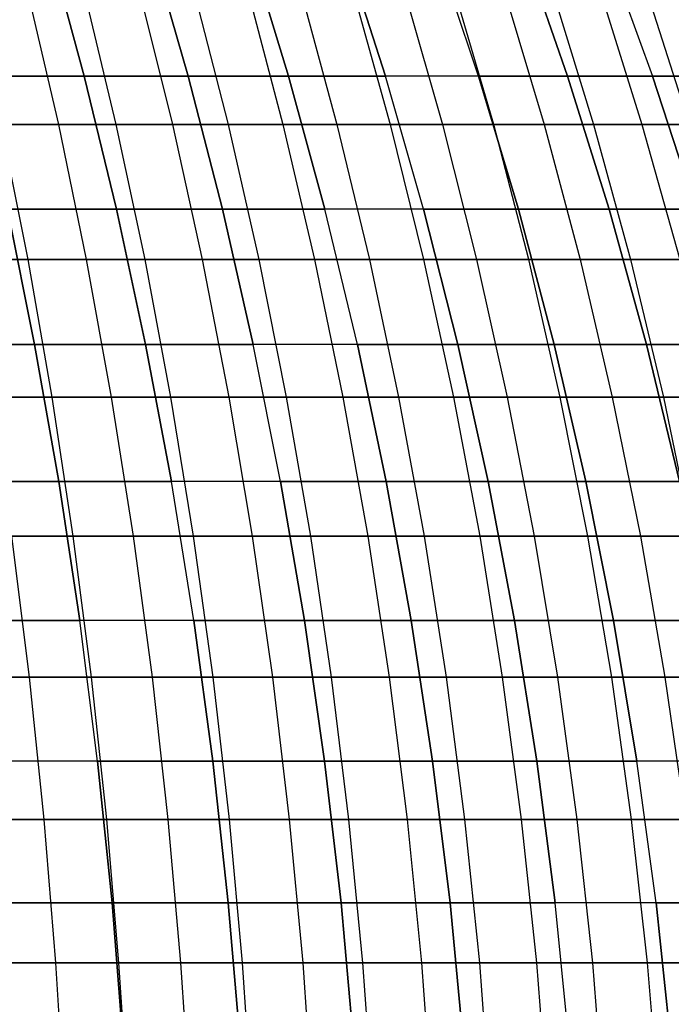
# Model space of a CAD drawing. Extents: x -125 to 125, y -143 to 0.
# Tile 187 of 241: x 28 to 39, y -75 to -58. Entities that reach past the tile are written whole.
import ezdxf

# ---------------------------------------------------------------- set-up
doc = ezdxf.new("R2010")
doc.units = 0
doc.header["$LTSCALE"] = 25.4
doc.layers.get('0').update_dxf_attribs({"linetype": 'CONTINUOUS'})

# ---------------------------------------------------------------- blocks, each defined once
blk = doc.blocks.new('NL2500026672_STL')
at = {"color": 0}
for p, q in [((29.265, -58.784, 41.794), (28.651, -56.53, 40.918)), ((29.265, -58.784, 41.794), (28.651, -56.53, 40.918)), ((28.651, -56.53, -40.918), (29.265, -58.784, -41.794)), ((28.651, -56.53, -40.918), (29.265, -58.784, -41.794)), ((31.06, -58.784, 40.478), (30.409, -56.53, 39.629)), ((31.06, -58.784, 40.478), (30.409, -56.53, 39.629)), ((30.409, -56.53, -39.629), (31.06, -58.784, -40.478)), ((30.409, -56.53, -39.629), (31.06, -58.784, -40.478)), ((32.796, -58.784, 39.085), (32.108, -56.53, 38.265)), ((32.796, -58.784, 39.085), (32.108, -56.53, 38.265)), ((32.108, -56.53, -38.265), (32.796, -58.784, -39.085)), ((32.108, -56.53, -38.265), (32.796, -58.784, -39.085)), ((34.469, -58.784, 37.617), (33.747, -56.53, 36.828)), ((34.469, -58.784, 37.617), (33.747, -56.53, 36.828)), ((33.747, -56.53, -36.828), (34.469, -58.784, -37.617)), ((33.747, -56.53, -36.828), (34.469, -58.784, -37.617)), ((36.077, -58.784, 36.077), (35.321, -56.53, 35.321)), ((36.077, -58.784, 36.077), (35.321, -56.53, 35.321)), ((36.077, -58.784, -36.077), (35.321, -56.53, -35.321)), ((36.077, -58.784, -36.077), (35.321, -56.53, -35.321)), ((37.617, -58.784, 34.469), (36.828, -56.53, 33.747)), ((37.617, -58.784, 34.469), (36.828, -56.53, 33.747)), ((36.828, -56.53, -33.747), (37.617, -58.784, -34.469)), ((36.828, -56.53, -33.747), (37.617, -58.784, -34.469)), ((38.265, -56.53, 32.108), (39.085, -58.784, 32.796)), ((38.265, -56.53, -32.108), (39.085, -58.784, -32.796)), ((38.265, -56.53, -32.108), (39.085, -58.784, -32.796)), ((38.265, -56.53, 32.108), (39.085, -58.784, 32.796)), ((28.824, -59.617, -47.203), (28.291, -57.321, -46.331)), ((28.824, -59.617, -47.203), (28.291, -57.321, -46.331)), ((29.261, -57.321, 45.724), (29.812, -59.617, 46.585)), ((29.261, -57.321, 45.724), (29.812, -59.617, 46.585)), ((30.219, -57.321, -45.097), (30.788, -59.617, -45.946)), ((30.219, -57.321, -45.097), (30.788, -59.617, -45.946)), ((31.163, -57.321, 44.45), (31.75, -59.617, 45.287)), ((31.163, -57.321, 44.45), (31.75, -59.617, 45.287)), ((32.093, -57.321, -43.783), (32.698, -59.617, -44.608)), ((32.093, -57.321, -43.783), (32.698, -59.617, -44.608)), ((33.009, -57.321, 43.096), (33.631, -59.617, 43.908)), ((33.009, -57.321, 43.096), (33.631, -59.617, 43.908)), ((33.91, -57.321, -42.391), (34.549, -59.617, -43.189)), ((33.91, -57.321, -42.391), (34.549, -59.617, -43.189)), ((34.796, -57.321, 41.667), (35.452, -59.617, 42.451)), ((34.796, -57.321, 41.667), (35.452, -59.617, 42.451)), ((36.339, -59.617, -41.695), (35.667, -57.321, -40.924)), ((36.339, -59.617, -41.695), (35.667, -57.321, -40.924)), ((36.522, -57.321, 40.163), (37.21, -59.617, 40.919)), ((36.522, -57.321, 40.163), (37.21, -59.617, 40.919)), ((37.361, -57.321, -39.384), (38.064, -59.617, -40.126)), ((37.361, -57.321, -39.384), (38.064, -59.617, -40.126)), ((38.183, -57.321, 38.587), (38.902, -59.617, 39.314)), ((38.183, -57.321, 38.587), (38.902, -59.617, 39.314)), ((39.722, -59.617, -38.485), (38.988, -57.321, -37.774)), ((39.722, -59.617, -38.485), (38.988, -57.321, -37.774)), ((29.265, -58.784, 41.794), (27.414, -58.784, 43.031)), ((29.265, -58.784, 41.794), (27.414, -58.784, 43.031)), ((27.414, -58.784, -43.031), (29.265, -58.784, -41.794)), ((27.414, -58.784, -43.031), (29.265, -58.784, -41.794)), ((31.06, -58.784, 40.478), (29.265, -58.784, 41.794)), ((29.823, -61.081, 42.591), (29.265, -58.784, 41.794)), ((31.06, -58.784, 40.478), (29.265, -58.784, 41.794)), ((29.823, -61.081, 42.591), (29.265, -58.784, 41.794)), ((29.265, -58.784, -41.794), (31.06, -58.784, -40.478)), ((29.265, -58.784, -41.794), (29.823, -61.081, -42.591)), ((29.265, -58.784, -41.794), (29.823, -61.081, -42.591)), ((29.265, -58.784, -41.794), (31.06, -58.784, -40.478)), ((32.796, -58.784, 39.085), (31.06, -58.784, 40.478)), ((31.652, -61.081, 41.25), (31.06, -58.784, 40.478)), ((32.796, -58.784, 39.085), (31.06, -58.784, 40.478)), ((31.652, -61.081, 41.25), (31.06, -58.784, 40.478)), ((31.06, -58.784, -40.478), (32.796, -58.784, -39.085)), ((31.06, -58.784, -40.478), (31.652, -61.081, -41.25)), ((31.06, -58.784, -40.478), (32.796, -58.784, -39.085)), ((31.06, -58.784, -40.478), (31.652, -61.081, -41.25)), ((34.469, -58.784, 37.617), (32.796, -58.784, 39.085)), ((33.421, -61.081, 39.83), (32.796, -58.784, 39.085)), ((34.469, -58.784, 37.617), (32.796, -58.784, 39.085)), ((33.421, -61.081, 39.83), (32.796, -58.784, 39.085)), ((32.796, -58.784, -39.085), (34.469, -58.784, -37.617)), ((32.796, -58.784, -39.085), (33.421, -61.081, -39.83)), ((32.796, -58.784, -39.085), (34.469, -58.784, -37.617)), ((32.796, -58.784, -39.085), (33.421, -61.081, -39.83)), ((36.077, -58.784, 36.077), (34.469, -58.784, 37.617)), ((35.127, -61.081, 38.334), (34.469, -58.784, 37.617)), ((36.077, -58.784, 36.077), (34.469, -58.784, 37.617)), ((35.127, -61.081, 38.334), (34.469, -58.784, 37.617)), ((36.077, -58.784, -36.077), (34.469, -58.784, -37.617)), ((35.127, -61.081, -38.334), (34.469, -58.784, -37.617)), ((36.077, -58.784, -36.077), (34.469, -58.784, -37.617)), ((35.127, -61.081, -38.334), (34.469, -58.784, -37.617)), ((37.617, -58.784, 34.469), (36.077, -58.784, 36.077)), ((36.766, -61.081, 36.766), (36.077, -58.784, 36.077)), ((37.617, -58.784, 34.469), (36.077, -58.784, 36.077)), ((36.766, -61.081, 36.766), (36.077, -58.784, 36.077)), ((36.077, -58.784, -36.077), (37.617, -58.784, -34.469)), ((36.077, -58.784, -36.077), (36.766, -61.081, -36.766)), ((36.077, -58.784, -36.077), (37.617, -58.784, -34.469)), ((36.077, -58.784, -36.077), (36.766, -61.081, -36.766)), ((39.085, -58.784, 32.796), (37.617, -58.784, 34.469)), ((38.334, -61.081, 35.127), (37.617, -58.784, 34.469)), ((39.085, -58.784, 32.796), (37.617, -58.784, 34.469)), ((38.334, -61.081, 35.127), (37.617, -58.784, 34.469)), ((37.617, -58.784, -34.469), (39.085, -58.784, -32.796)), ((37.617, -58.784, -34.469), (38.334, -61.081, -35.127)), ((37.617, -58.784, -34.469), (38.334, -61.081, -35.127)), ((37.617, -58.784, -34.469), (39.085, -58.784, -32.796)), ((39.83, -61.081, 33.421), (39.085, -58.784, 32.796)), ((40.478, -58.784, 31.06), (39.085, -58.784, 32.796)), ((39.83, -61.081, 33.421), (39.085, -58.784, 32.796)), ((39.085, -58.784, -32.796), (40.478, -58.784, -31.06)), ((39.085, -58.784, -32.796), (39.83, -61.081, -33.421)), ((39.085, -58.784, -32.796), (39.83, -61.081, -33.421)), ((39.085, -58.784, -32.796), (40.478, -58.784, -31.06)), ((40.478, -58.784, 31.06), (39.085, -58.784, 32.796)), ((28.824, -59.617, -47.203), (26.808, -59.617, -48.377)), ((28.824, -59.617, -47.203), (26.808, -59.617, -48.377)), ((27.822, -59.617, 47.801), (29.812, -59.617, 46.585)), ((27.822, -59.617, 47.801), (29.812, -59.617, 46.585)), ((27.822, -59.617, 47.801), (28.288, -61.953, 48.601)), ((27.822, -59.617, 47.801), (28.288, -61.953, 48.601)), ((30.788, -59.617, -45.946), (28.824, -59.617, -47.203)), ((30.788, -59.617, -45.946), (28.824, -59.617, -47.203)), ((29.306, -61.953, -47.993), (28.824, -59.617, -47.203)), ((29.306, -61.953, -47.993), (28.824, -59.617, -47.203)), ((29.812, -59.617, 46.585), (31.75, -59.617, 45.287)), ((29.812, -59.617, 46.585), (31.75, -59.617, 45.287)), ((29.812, -59.617, 46.585), (30.311, -61.953, 47.365)), ((29.812, -59.617, 46.585), (30.311, -61.953, 47.365)), ((30.788, -59.617, -45.946), (31.303, -61.953, -46.715)), ((32.698, -59.617, -44.608), (30.788, -59.617, -45.946)), ((32.698, -59.617, -44.608), (30.788, -59.617, -45.946)), ((30.788, -59.617, -45.946), (31.303, -61.953, -46.715)), ((31.75, -59.617, 45.287), (33.631, -59.617, 43.908)), ((31.75, -59.617, 45.287), (33.631, -59.617, 43.908)), ((31.75, -59.617, 45.287), (32.281, -61.953, 46.045)), ((31.75, -59.617, 45.287), (32.281, -61.953, 46.045)), ((32.698, -59.617, -44.608), (33.245, -61.953, -45.354)), ((34.549, -59.617, -43.189), (32.698, -59.617, -44.608)), ((34.549, -59.617, -43.189), (32.698, -59.617, -44.608)), ((32.698, -59.617, -44.608), (33.245, -61.953, -45.354)), ((33.631, -59.617, 43.908), (35.452, -59.617, 42.451)), ((33.631, -59.617, 43.908), (35.452, -59.617, 42.451)), ((33.631, -59.617, 43.908), (34.194, -61.953, 44.643)), ((33.631, -59.617, 43.908), (34.194, -61.953, 44.643)), ((34.549, -59.617, -43.189), (35.127, -61.953, -43.912)), ((36.339, -59.617, -41.695), (34.549, -59.617, -43.189)), ((36.339, -59.617, -41.695), (34.549, -59.617, -43.189)), ((34.549, -59.617, -43.189), (35.127, -61.953, -43.912)), ((35.452, -59.617, 42.451), (37.21, -59.617, 40.919)), ((35.452, -59.617, 42.451), (37.21, -59.617, 40.919)), ((35.452, -59.617, 42.451), (36.045, -61.953, 43.162)), ((35.452, -59.617, 42.451), (36.045, -61.953, 43.162)), ((38.064, -59.617, -40.126), (36.339, -59.617, -41.695)), ((38.064, -59.617, -40.126), (36.339, -59.617, -41.695)), ((36.947, -61.953, -42.392), (36.339, -59.617, -41.695)), ((36.947, -61.953, -42.392), (36.339, -59.617, -41.695)), ((37.21, -59.617, 40.919), (38.902, -59.617, 39.314)), ((37.21, -59.617, 40.919), (38.902, -59.617, 39.314)), ((37.21, -59.617, 40.919), (37.833, -61.953, 41.604)), ((37.21, -59.617, 40.919), (37.833, -61.953, 41.604)), ((38.064, -59.617, -40.126), (38.701, -61.953, -40.797)), ((39.722, -59.617, -38.485), (38.064, -59.617, -40.126)), ((39.722, -59.617, -38.485), (38.064, -59.617, -40.126)), ((38.064, -59.617, -40.126), (38.701, -61.953, -40.797)), ((38.902, -59.617, 39.314), (40.525, -59.617, 37.639)), ((38.902, -59.617, 39.314), (40.525, -59.617, 37.639)), ((38.902, -59.617, 39.314), (39.553, -61.953, 39.972)), ((38.902, -59.617, 39.314), (39.553, -61.953, 39.972)), ((29.823, -61.081, 42.591), (27.937, -61.081, 43.852)), ((28.407, -63.417, 44.59), (27.937, -61.081, 43.852)), ((29.823, -61.081, 42.591), (27.937, -61.081, 43.852)), ((28.407, -63.417, 44.59), (27.937, -61.081, 43.852)), ((27.937, -61.081, -43.852), (29.823, -61.081, -42.591)), ((27.937, -61.081, -43.852), (28.407, -63.417, -44.59)), ((27.937, -61.081, -43.852), (28.407, -63.417, -44.59)), ((27.937, -61.081, -43.852), (29.823, -61.081, -42.591)), ((31.652, -61.081, 41.25), (29.823, -61.081, 42.591)), ((30.325, -63.417, 43.308), (29.823, -61.081, 42.591)), ((31.652, -61.081, 41.25), (29.823, -61.081, 42.591)), ((30.325, -63.417, 43.308), (29.823, -61.081, 42.591)), ((29.823, -61.081, -42.591), (31.652, -61.081, -41.25)), ((29.823, -61.081, -42.591), (30.325, -63.417, -43.308)), ((29.823, -61.081, -42.591), (31.652, -61.081, -41.25)), ((29.823, -61.081, -42.591), (30.325, -63.417, -43.308)), ((33.421, -61.081, 39.83), (31.652, -61.081, 41.25)), ((32.185, -63.417, 41.944), (31.652, -61.081, 41.25)), ((33.421, -61.081, 39.83), (31.652, -61.081, 41.25)), ((32.185, -63.417, 41.944), (31.652, -61.081, 41.25)), ((31.652, -61.081, -41.25), (33.421, -61.081, -39.83)), ((31.652, -61.081, -41.25), (32.185, -63.417, -41.944)), ((31.652, -61.081, -41.25), (33.421, -61.081, -39.83)), ((31.652, -61.081, -41.25), (32.185, -63.417, -41.944)), ((35.127, -61.081, 38.334), (33.421, -61.081, 39.83)), ((33.984, -63.417, 40.5), (33.421, -61.081, 39.83)), ((35.127, -61.081, 38.334), (33.421, -61.081, 39.83)), ((33.984, -63.417, 40.5), (33.421, -61.081, 39.83)), ((35.127, -61.081, -38.334), (33.421, -61.081, -39.83)), ((33.984, -63.417, -40.5), (33.421, -61.081, -39.83)), ((35.127, -61.081, -38.334), (33.421, -61.081, -39.83)), ((33.984, -63.417, -40.5), (33.421, -61.081, -39.83)), ((36.766, -61.081, 36.766), (35.127, -61.081, 38.334)), ((35.718, -63.417, 38.98), (35.127, -61.081, 38.334)), ((36.766, -61.081, 36.766), (35.127, -61.081, 38.334)), ((35.718, -63.417, 38.98), (35.127, -61.081, 38.334)), ((35.127, -61.081, -38.334), (36.766, -61.081, -36.766)), ((35.127, -61.081, -38.334), (35.718, -63.417, -38.98)), ((35.127, -61.081, -38.334), (36.766, -61.081, -36.766)), ((35.127, -61.081, -38.334), (35.718, -63.417, -38.98)), ((38.334, -61.081, 35.127), (36.766, -61.081, 36.766)), ((37.384, -63.417, 37.384), (36.766, -61.081, 36.766)), ((38.334, -61.081, 35.127), (36.766, -61.081, 36.766)), ((37.384, -63.417, 37.384), (36.766, -61.081, 36.766)), ((36.766, -61.081, -36.766), (38.334, -61.081, -35.127)), ((36.766, -61.081, -36.766), (37.384, -63.417, -37.384)), ((36.766, -61.081, -36.766), (37.384, -63.417, -37.384)), ((36.766, -61.081, -36.766), (38.334, -61.081, -35.127)), ((39.83, -61.081, 33.421), (38.334, -61.081, 35.127)), ((38.98, -63.417, 35.718), (38.334, -61.081, 35.127)), ((39.83, -61.081, 33.421), (38.334, -61.081, 35.127)), ((38.98, -63.417, 35.718), (38.334, -61.081, 35.127)), ((38.334, -61.081, -35.127), (39.83, -61.081, -33.421)), ((38.334, -61.081, -35.127), (38.98, -63.417, -35.718)), ((38.334, -61.081, -35.127), (38.98, -63.417, -35.718)), ((38.334, -61.081, -35.127), (39.83, -61.081, -33.421)), ((26.214, -61.953, 49.75), (28.288, -61.953, 48.601)), ((26.214, -61.953, 49.75), (28.288, -61.953, 48.601)), ((29.306, -61.953, -47.993), (27.257, -61.953, -49.186)), ((29.306, -61.953, -47.993), (27.257, -61.953, -49.186)), ((28.288, -61.953, 48.601), (30.311, -61.953, 47.365)), ((28.288, -61.953, 48.601), (30.311, -61.953, 47.365)), ((28.288, -61.953, 48.601), (28.704, -64.327, 49.315)), ((28.288, -61.953, 48.601), (28.704, -64.327, 49.315)), ((31.303, -61.953, -46.715), (29.306, -61.953, -47.993)), ((31.303, -61.953, -46.715), (29.306, -61.953, -47.993)), ((29.737, -64.327, -48.699), (29.306, -61.953, -47.993)), ((29.737, -64.327, -48.699), (29.306, -61.953, -47.993)), ((30.311, -61.953, 47.365), (32.281, -61.953, 46.045)), ((30.311, -61.953, 47.365), (32.281, -61.953, 46.045)), ((30.311, -61.953, 47.365), (30.757, -64.327, 48.061)), ((30.311, -61.953, 47.365), (30.757, -64.327, 48.061)), ((31.303, -61.953, -46.715), (31.764, -64.327, -47.402)), ((33.245, -61.953, -45.354), (31.303, -61.953, -46.715)), ((33.245, -61.953, -45.354), (31.303, -61.953, -46.715)), ((31.303, -61.953, -46.715), (31.764, -64.327, -47.402)), ((32.281, -61.953, 46.045), (34.194, -61.953, 44.643)), ((32.281, -61.953, 46.045), (34.194, -61.953, 44.643)), ((32.281, -61.953, 46.045), (32.756, -64.327, 46.722)), ((32.281, -61.953, 46.045), (32.756, -64.327, 46.722)), ((33.245, -61.953, -45.354), (33.734, -64.327, -46.021)), ((35.127, -61.953, -43.912), (33.245, -61.953, -45.354)), ((35.127, -61.953, -43.912), (33.245, -61.953, -45.354)), ((33.245, -61.953, -45.354), (33.734, -64.327, -46.021)), ((34.194, -61.953, 44.643), (36.045, -61.953, 43.162)), ((34.194, -61.953, 44.643), (36.045, -61.953, 43.162)), ((34.194, -61.953, 44.643), (34.696, -64.327, 45.3)), ((34.194, -61.953, 44.643), (34.696, -64.327, 45.3)), ((35.127, -61.953, -43.912), (35.644, -64.327, -44.558)), ((36.947, -61.953, -42.392), (35.127, -61.953, -43.912)), ((36.947, -61.953, -42.392), (35.127, -61.953, -43.912)), ((35.127, -61.953, -43.912), (35.644, -64.327, -44.558)), ((36.045, -61.953, 43.162), (37.833, -61.953, 41.604)), ((36.045, -61.953, 43.162), (37.833, -61.953, 41.604)), ((36.045, -61.953, 43.162), (36.575, -64.327, 43.797)), ((36.045, -61.953, 43.162), (36.575, -64.327, 43.797)), ((38.701, -61.953, -40.797), (36.947, -61.953, -42.392)), ((38.701, -61.953, -40.797), (36.947, -61.953, -42.392)), ((37.49, -64.327, -43.016), (36.947, -61.953, -42.392)), ((37.49, -64.327, -43.016), (36.947, -61.953, -42.392)), ((37.833, -61.953, 41.604), (39.553, -61.953, 39.972)), ((37.833, -61.953, 41.604), (39.553, -61.953, 39.972)), ((37.833, -61.953, 41.604), (38.389, -64.327, 42.216)), ((37.833, -61.953, 41.604), (38.389, -64.327, 42.216)), ((38.701, -61.953, -40.797), (39.271, -64.327, -41.397)), ((40.387, -61.953, -39.129), (38.701, -61.953, -40.797)), ((40.387, -61.953, -39.129), (38.701, -61.953, -40.797)), ((38.701, -61.953, -40.797), (39.271, -64.327, -41.397)), ((28.407, -63.417, 44.59), (26.435, -63.417, 45.786)), ((28.407, -63.417, 44.59), (26.435, -63.417, 45.786)), ((26.435, -63.417, -45.786), (28.407, -63.417, -44.59)), ((26.435, -63.417, -45.786), (28.407, -63.417, -44.59)), ((30.325, -63.417, 43.308), (28.407, -63.417, 44.59)), ((28.824, -65.788, 45.244), (28.407, -63.417, 44.59)), ((30.325, -63.417, 43.308), (28.407, -63.417, 44.59)), ((28.824, -65.788, 45.244), (28.407, -63.417, 44.59)), ((28.407, -63.417, -44.59), (30.325, -63.417, -43.308)), ((28.407, -63.417, -44.59), (28.824, -65.788, -45.244)), ((28.407, -63.417, -44.59), (30.325, -63.417, -43.308)), ((28.407, -63.417, -44.59), (28.824, -65.788, -45.244)), ((32.185, -63.417, 41.944), (30.325, -63.417, 43.308)), ((30.77, -65.788, 43.944), (30.325, -63.417, 43.308)), ((32.185, -63.417, 41.944), (30.325, -63.417, 43.308)), ((30.77, -65.788, 43.944), (30.325, -63.417, 43.308)), ((30.325, -63.417, -43.308), (32.185, -63.417, -41.944)), ((30.325, -63.417, -43.308), (30.77, -65.788, -43.944)), ((30.325, -63.417, -43.308), (32.185, -63.417, -41.944)), ((30.325, -63.417, -43.308), (30.77, -65.788, -43.944)), ((33.984, -63.417, 40.5), (32.185, -63.417, 41.944)), ((32.657, -65.788, 42.56), (32.185, -63.417, 41.944)), ((33.984, -63.417, 40.5), (32.185, -63.417, 41.944)), ((32.657, -65.788, 42.56), (32.185, -63.417, 41.944)), ((33.984, -63.417, -40.5), (32.185, -63.417, -41.944)), ((32.657, -65.788, -42.56), (32.185, -63.417, -41.944)), ((33.984, -63.417, -40.5), (32.185, -63.417, -41.944)), ((32.657, -65.788, -42.56), (32.185, -63.417, -41.944)), ((35.718, -63.417, 38.98), (33.984, -63.417, 40.5)), ((34.483, -65.788, 41.095), (33.984, -63.417, 40.5)), ((35.718, -63.417, 38.98), (33.984, -63.417, 40.5)), ((34.483, -65.788, 41.095), (33.984, -63.417, 40.5)), ((33.984, -63.417, -40.5), (35.718, -63.417, -38.98)), ((33.984, -63.417, -40.5), (34.483, -65.788, -41.095)), ((33.984, -63.417, -40.5), (35.718, -63.417, -38.98)), ((33.984, -63.417, -40.5), (34.483, -65.788, -41.095)), ((37.384, -63.417, 37.384), (35.718, -63.417, 38.98)), ((36.242, -65.788, 39.551), (35.718, -63.417, 38.98)), ((37.384, -63.417, 37.384), (35.718, -63.417, 38.98)), ((36.242, -65.788, 39.551), (35.718, -63.417, 38.98)), ((35.718, -63.417, -38.98), (37.384, -63.417, -37.384)), ((35.718, -63.417, -38.98), (36.242, -65.788, -39.551)), ((35.718, -63.417, -38.98), (36.242, -65.788, -39.551)), ((35.718, -63.417, -38.98), (37.384, -63.417, -37.384)), ((38.98, -63.417, 35.718), (37.384, -63.417, 37.384)), ((37.933, -65.788, 37.933), (37.384, -63.417, 37.384)), ((38.98, -63.417, 35.718), (37.384, -63.417, 37.384)), ((37.933, -65.788, 37.933), (37.384, -63.417, 37.384)), ((37.384, -63.417, -37.384), (38.98, -63.417, -35.718)), ((37.384, -63.417, -37.384), (37.933, -65.788, -37.933)), ((37.384, -63.417, -37.384), (37.933, -65.788, -37.933)), ((37.384, -63.417, -37.384), (38.98, -63.417, -35.718)), ((40.5, -63.417, 33.984), (38.98, -63.417, 35.718)), ((39.551, -65.788, 36.242), (38.98, -63.417, 35.718)), ((40.5, -63.417, 33.984), (38.98, -63.417, 35.718)), ((39.551, -65.788, 36.242), (38.98, -63.417, 35.718)), ((38.98, -63.417, -35.718), (40.5, -63.417, -33.984)), ((38.98, -63.417, -35.718), (39.551, -65.788, -36.242)), ((38.98, -63.417, -35.718), (39.551, -65.788, -36.242)), ((38.98, -63.417, -35.718), (40.5, -63.417, -33.984)), ((26.599, -64.327, 50.481), (28.704, -64.327, 49.315)), ((26.599, -64.327, 50.481), (28.704, -64.327, 49.315)), ((29.737, -64.327, -48.699), (27.658, -64.327, -49.909)), ((29.737, -64.327, -48.699), (27.658, -64.327, -49.909)), ((28.704, -64.327, 49.315), (30.757, -64.327, 48.061)), ((28.704, -64.327, 49.315), (30.757, -64.327, 48.061)), ((28.704, -64.327, 49.315), (29.069, -66.732, 49.943)), ((28.704, -64.327, 49.315), (29.069, -66.732, 49.943)), ((31.764, -64.327, -47.402), (29.737, -64.327, -48.699)), ((31.764, -64.327, -47.402), (29.737, -64.327, -48.699)), ((30.116, -66.732, -49.319), (29.737, -64.327, -48.699)), ((30.116, -66.732, -49.319), (29.737, -64.327, -48.699)), ((30.757, -64.327, 48.061), (32.756, -64.327, 46.722)), ((30.757, -64.327, 48.061), (32.756, -64.327, 46.722)), ((30.757, -64.327, 48.061), (31.149, -66.732, 48.674)), ((30.757, -64.327, 48.061), (31.149, -66.732, 48.674)), ((31.764, -64.327, -47.402), (32.168, -66.732, -48.006)), ((33.734, -64.327, -46.021), (31.764, -64.327, -47.402)), ((33.734, -64.327, -46.021), (31.764, -64.327, -47.402)), ((31.764, -64.327, -47.402), (32.168, -66.732, -48.006)), ((32.756, -64.327, 46.722), (34.696, -64.327, 45.3)), ((32.756, -64.327, 46.722), (34.696, -64.327, 45.3)), ((32.756, -64.327, 46.722), (33.173, -66.732, 47.317)), ((32.756, -64.327, 46.722), (33.173, -66.732, 47.317)), ((33.734, -64.327, -46.021), (34.163, -66.732, -46.607)), ((35.644, -64.327, -44.558), (33.734, -64.327, -46.021)), ((35.644, -64.327, -44.558), (33.734, -64.327, -46.021)), ((33.734, -64.327, -46.021), (34.163, -66.732, -46.607)), ((34.696, -64.327, 45.3), (36.575, -64.327, 43.797)), ((34.696, -64.327, 45.3), (36.575, -64.327, 43.797)), ((34.696, -64.327, 45.3), (35.138, -66.732, 45.877)), ((34.696, -64.327, 45.3), (35.138, -66.732, 45.877)), ((35.644, -64.327, -44.558), (36.098, -66.732, -45.126)), ((37.49, -64.327, -43.016), (35.644, -64.327, -44.558)), ((37.49, -64.327, -43.016), (35.644, -64.327, -44.558)), ((35.644, -64.327, -44.558), (36.098, -66.732, -45.126)), ((36.575, -64.327, 43.797), (38.389, -64.327, 42.216)), ((36.575, -64.327, 43.797), (38.389, -64.327, 42.216)), ((36.575, -64.327, 43.797), (37.041, -66.732, 44.354)), ((36.575, -64.327, 43.797), (37.041, -66.732, 44.354)), ((39.271, -64.327, -41.397), (37.49, -64.327, -43.016)), ((39.271, -64.327, -41.397), (37.49, -64.327, -43.016)), ((37.968, -66.732, -43.564), (37.49, -64.327, -43.016)), ((37.968, -66.732, -43.564), (37.49, -64.327, -43.016)), ((38.389, -64.327, 42.216), (40.135, -64.327, 40.56)), ((38.389, -64.327, 42.216), (40.135, -64.327, 40.56)), ((38.389, -64.327, 42.216), (38.878, -66.732, 42.754)), ((38.389, -64.327, 42.216), (38.878, -66.732, 42.754)), ((39.271, -64.327, -41.397), (39.771, -66.732, -41.924)), ((40.981, -64.327, -39.705), (39.271, -64.327, -41.397)), ((40.981, -64.327, -39.705), (39.271, -64.327, -41.397)), ((39.271, -64.327, -41.397), (39.771, -66.732, -41.924)), ((28.824, -65.788, 45.244), (26.823, -65.788, 46.458)), ((28.824, -65.788, 45.244), (26.823, -65.788, 46.458)), ((26.823, -65.788, -46.458), (28.824, -65.788, -45.244)), ((26.823, -65.788, -46.458), (28.824, -65.788, -45.244)), ((30.77, -65.788, 43.944), (28.824, -65.788, 45.244)), ((29.186, -68.189, 45.813), (28.824, -65.788, 45.244)), ((30.77, -65.788, 43.944), (28.824, -65.788, 45.244)), ((29.186, -68.189, 45.813), (28.824, -65.788, 45.244)), ((28.824, -65.788, -45.244), (30.77, -65.788, -43.944)), ((28.824, -65.788, -45.244), (29.186, -68.189, -45.813)), ((28.824, -65.788, -45.244), (30.77, -65.788, -43.944)), ((28.824, -65.788, -45.244), (29.186, -68.189, -45.813)), ((32.657, -65.788, 42.56), (30.77, -65.788, 43.944)), ((31.157, -68.189, 44.496), (30.77, -65.788, 43.944)), ((32.657, -65.788, 42.56), (30.77, -65.788, 43.944)), ((31.157, -68.189, 44.496), (30.77, -65.788, 43.944)), ((32.657, -65.788, -42.56), (30.77, -65.788, -43.944)), ((31.157, -68.189, -44.496), (30.77, -65.788, -43.944)), ((32.657, -65.788, -42.56), (30.77, -65.788, -43.944)), ((31.157, -68.189, -44.496), (30.77, -65.788, -43.944)), ((34.483, -65.788, 41.095), (32.657, -65.788, 42.56)), ((33.068, -68.189, 43.095), (32.657, -65.788, 42.56)), ((34.483, -65.788, 41.095), (32.657, -65.788, 42.56)), ((33.068, -68.189, 43.095), (32.657, -65.788, 42.56)), ((32.657, -65.788, -42.56), (34.483, -65.788, -41.095)), ((32.657, -65.788, -42.56), (33.068, -68.189, -43.095)), ((32.657, -65.788, -42.56), (34.483, -65.788, -41.095)), ((32.657, -65.788, -42.56), (33.068, -68.189, -43.095)), ((36.242, -65.788, 39.551), (34.483, -65.788, 41.095)), ((34.916, -68.189, 41.612), (34.483, -65.788, 41.095)), ((36.242, -65.788, 39.551), (34.483, -65.788, 41.095)), ((34.916, -68.189, 41.612), (34.483, -65.788, 41.095)), ((34.483, -65.788, -41.095), (36.242, -65.788, -39.551)), ((34.483, -65.788, -41.095), (34.916, -68.189, -41.612)), ((34.483, -65.788, -41.095), (34.916, -68.189, -41.612)), ((34.483, -65.788, -41.095), (36.242, -65.788, -39.551)), ((37.933, -65.788, 37.933), (36.242, -65.788, 39.551)), ((36.698, -68.189, 40.049), (36.242, -65.788, 39.551)), ((37.933, -65.788, 37.933), (36.242, -65.788, 39.551)), ((36.698, -68.189, 40.049), (36.242, -65.788, 39.551)), ((36.242, -65.788, -39.551), (37.933, -65.788, -37.933)), ((36.242, -65.788, -39.551), (36.698, -68.189, -40.049)), ((36.242, -65.788, -39.551), (36.698, -68.189, -40.049)), ((36.242, -65.788, -39.551), (37.933, -65.788, -37.933)), ((39.551, -65.788, 36.242), (37.933, -65.788, 37.933)), ((38.41, -68.189, 38.41), (37.933, -65.788, 37.933)), ((39.551, -65.788, 36.242), (37.933, -65.788, 37.933)), ((38.41, -68.189, 38.41), (37.933, -65.788, 37.933)), ((37.933, -65.788, -37.933), (39.551, -65.788, -36.242)), ((37.933, -65.788, -37.933), (38.41, -68.189, -38.41)), ((37.933, -65.788, -37.933), (38.41, -68.189, -38.41)), ((37.933, -65.788, -37.933), (39.551, -65.788, -36.242)), ((26.938, -66.732, 51.124), (29.069, -66.732, 49.943)), ((26.938, -66.732, 51.124), (29.069, -66.732, 49.943)), ((28.01, -66.732, -50.545), (28.313, -69.167, -51.092)), ((30.116, -66.732, -49.319), (28.01, -66.732, -50.545)), ((30.116, -66.732, -49.319), (28.01, -66.732, -50.545)), ((28.01, -66.732, -50.545), (28.313, -69.167, -51.092)), ((29.069, -66.732, 49.943), (31.149, -66.732, 48.674)), ((29.069, -66.732, 49.943), (31.149, -66.732, 48.674)), ((29.069, -66.732, 49.943), (29.384, -69.167, 50.484)), ((29.069, -66.732, 49.943), (29.384, -69.167, 50.484)), ((32.168, -66.732, -48.006), (30.116, -66.732, -49.319)), ((32.168, -66.732, -48.006), (30.116, -66.732, -49.319)), ((30.442, -69.167, -49.853), (30.116, -66.732, -49.319)), ((30.442, -69.167, -49.853), (30.116, -66.732, -49.319)), ((31.149, -66.732, 48.674), (33.173, -66.732, 47.317)), ((31.149, -66.732, 48.674), (33.173, -66.732, 47.317)), ((31.149, -66.732, 48.674), (31.486, -69.167, 49.2)), ((31.149, -66.732, 48.674), (31.486, -69.167, 49.2)), ((32.168, -66.732, -48.006), (32.516, -69.167, -48.526)), ((34.163, -66.732, -46.607), (32.168, -66.732, -48.006)), ((34.163, -66.732, -46.607), (32.168, -66.732, -48.006)), ((32.168, -66.732, -48.006), (32.516, -69.167, -48.526)), ((33.173, -66.732, 47.317), (35.138, -66.732, 45.877)), ((33.173, -66.732, 47.317), (35.138, -66.732, 45.877)), ((33.173, -66.732, 47.317), (33.532, -69.167, 47.829)), ((33.173, -66.732, 47.317), (33.532, -69.167, 47.829)), ((34.163, -66.732, -46.607), (34.533, -69.167, -47.112)), ((36.098, -66.732, -45.126), (34.163, -66.732, -46.607)), ((36.098, -66.732, -45.126), (34.163, -66.732, -46.607)), ((34.163, -66.732, -46.607), (34.533, -69.167, -47.112)), ((35.138, -66.732, 45.877), (37.041, -66.732, 44.354)), ((35.138, -66.732, 45.877), (37.041, -66.732, 44.354)), ((35.138, -66.732, 45.877), (35.519, -69.167, 46.373)), ((35.138, -66.732, 45.877), (35.519, -69.167, 46.373)), ((36.098, -66.732, -45.126), (36.488, -69.167, -45.614)), ((37.968, -66.732, -43.564), (36.098, -66.732, -45.126)), ((37.968, -66.732, -43.564), (36.098, -66.732, -45.126)), ((36.098, -66.732, -45.126), (36.488, -69.167, -45.614)), ((37.041, -66.732, 44.354), (38.878, -66.732, 42.754)), ((37.041, -66.732, 44.354), (38.878, -66.732, 42.754)), ((37.041, -66.732, 44.354), (37.442, -69.167, 44.835)), ((37.041, -66.732, 44.354), (37.442, -69.167, 44.835)), ((39.771, -66.732, -41.924), (37.968, -66.732, -43.564)), ((39.771, -66.732, -41.924), (37.968, -66.732, -43.564)), ((38.379, -69.167, -44.035), (37.968, -66.732, -43.564)), ((38.379, -69.167, -44.035), (37.968, -66.732, -43.564)), ((38.878, -66.732, 42.754), (40.646, -66.732, 41.077)), ((38.878, -66.732, 42.754), (40.646, -66.732, 41.077)), ((38.878, -66.732, 42.754), (39.299, -69.167, 43.216)), ((38.878, -66.732, 42.754), (39.299, -69.167, 43.216)), ((29.186, -68.189, 45.813), (27.16, -68.189, 47.043)), ((29.186, -68.189, 45.813), (27.16, -68.189, 47.043)), ((27.16, -68.189, -47.043), (29.186, -68.189, -45.813)), ((27.16, -68.189, -47.043), (29.186, -68.189, -45.813)), ((31.157, -68.189, 44.496), (29.186, -68.189, 45.813)), ((29.494, -70.617, 46.296), (29.186, -68.189, 45.813)), ((31.157, -68.189, 44.496), (29.186, -68.189, 45.813)), ((29.494, -70.617, 46.296), (29.186, -68.189, 45.813)), ((31.157, -68.189, -44.496), (29.186, -68.189, -45.813)), ((29.494, -70.617, -46.296), (29.186, -68.189, -45.813)), ((31.157, -68.189, -44.496), (29.186, -68.189, -45.813)), ((29.494, -70.617, -46.296), (29.186, -68.189, -45.813)), ((33.068, -68.189, 43.095), (31.157, -68.189, 44.496)), ((31.485, -70.617, 44.965), (31.157, -68.189, 44.496)), ((33.068, -68.189, 43.095), (31.157, -68.189, 44.496)), ((31.485, -70.617, 44.965), (31.157, -68.189, 44.496)), ((31.157, -68.189, -44.496), (33.068, -68.189, -43.095)), ((31.157, -68.189, -44.496), (31.485, -70.617, -44.965)), ((31.157, -68.189, -44.496), (33.068, -68.189, -43.095)), ((31.157, -68.189, -44.496), (31.485, -70.617, -44.965)), ((34.916, -68.189, 41.612), (33.068, -68.189, 43.095)), ((33.417, -70.617, 43.549), (33.068, -68.189, 43.095)), ((34.916, -68.189, 41.612), (33.068, -68.189, 43.095)), ((33.417, -70.617, 43.549), (33.068, -68.189, 43.095)), ((33.068, -68.189, -43.095), (34.916, -68.189, -41.612)), ((33.068, -68.189, -43.095), (33.417, -70.617, -43.549)), ((33.068, -68.189, -43.095), (33.417, -70.617, -43.549)), ((33.068, -68.189, -43.095), (34.916, -68.189, -41.612)), ((36.698, -68.189, 40.049), (34.916, -68.189, 41.612)), ((35.284, -70.617, 42.05), (34.916, -68.189, 41.612)), ((36.698, -68.189, 40.049), (34.916, -68.189, 41.612)), ((35.284, -70.617, 42.05), (34.916, -68.189, 41.612)), ((34.916, -68.189, -41.612), (36.698, -68.189, -40.049)), ((34.916, -68.189, -41.612), (35.284, -70.617, -42.05)), ((34.916, -68.189, -41.612), (35.284, -70.617, -42.05)), ((34.916, -68.189, -41.612), (36.698, -68.189, -40.049)), ((38.41, -68.189, 38.41), (36.698, -68.189, 40.049)), ((37.085, -70.617, 40.471), (36.698, -68.189, 40.049)), ((38.41, -68.189, 38.41), (36.698, -68.189, 40.049)), ((37.085, -70.617, 40.471), (36.698, -68.189, 40.049)), ((36.698, -68.189, -40.049), (38.41, -68.189, -38.41)), ((36.698, -68.189, -40.049), (37.085, -70.617, -40.471)), ((36.698, -68.189, -40.049), (37.085, -70.617, -40.471)), ((36.698, -68.189, -40.049), (38.41, -68.189, -38.41)), ((40.049, -68.189, 36.698), (38.41, -68.189, 38.41)), ((38.815, -70.617, 38.815), (38.41, -68.189, 38.41)), ((40.049, -68.189, 36.698), (38.41, -68.189, 38.41)), ((38.815, -70.617, 38.815), (38.41, -68.189, 38.41)), ((38.41, -68.189, -38.41), (40.049, -68.189, -36.698)), ((38.41, -68.189, -38.41), (38.815, -70.617, -38.815)), ((38.41, -68.189, -38.41), (40.049, -68.189, -36.698)), ((38.41, -68.189, -38.41), (38.815, -70.617, -38.815)), ((28.313, -69.167, -51.092), (26.134, -69.167, -52.24)), ((28.313, -69.167, -51.092), (26.134, -69.167, -52.24)), ((27.23, -69.167, 51.678), (29.384, -69.167, 50.484)), ((27.23, -69.167, 51.678), (29.384, -69.167, 50.484)), ((28.313, -69.167, -51.092), (28.566, -71.625, -51.55)), ((30.442, -69.167, -49.853), (28.313, -69.167, -51.092)), ((30.442, -69.167, -49.853), (28.313, -69.167, -51.092)), ((28.313, -69.167, -51.092), (28.566, -71.625, -51.55)), ((29.384, -69.167, 50.484), (31.486, -69.167, 49.2)), ((29.384, -69.167, 50.484), (31.486, -69.167, 49.2)), ((29.384, -69.167, 50.484), (29.647, -71.625, 50.936)), ((29.384, -69.167, 50.484), (29.647, -71.625, 50.936)), ((32.516, -69.167, -48.526), (30.442, -69.167, -49.853)), ((32.516, -69.167, -48.526), (30.442, -69.167, -49.853)), ((30.714, -71.625, -50.299), (30.442, -69.167, -49.853)), ((30.714, -71.625, -50.299), (30.442, -69.167, -49.853)), ((31.486, -69.167, 49.2), (33.532, -69.167, 47.829)), ((31.486, -69.167, 49.2), (33.532, -69.167, 47.829)), ((31.486, -69.167, 49.2), (31.768, -71.625, 49.641)), ((31.486, -69.167, 49.2), (31.768, -71.625, 49.641)), ((32.516, -69.167, -48.526), (32.807, -71.625, -48.96)), ((34.533, -69.167, -47.112), (32.516, -69.167, -48.526)), ((34.533, -69.167, -47.112), (32.516, -69.167, -48.526)), ((32.516, -69.167, -48.526), (32.807, -71.625, -48.96)), ((33.532, -69.167, 47.829), (35.519, -69.167, 46.373)), ((33.532, -69.167, 47.829), (35.519, -69.167, 46.373)), ((33.532, -69.167, 47.829), (33.832, -71.625, 48.257)), ((33.532, -69.167, 47.829), (33.832, -71.625, 48.257)), ((34.533, -69.167, -47.112), (34.842, -71.625, -47.533)), ((36.488, -69.167, -45.614), (34.533, -69.167, -47.112)), ((36.488, -69.167, -45.614), (34.533, -69.167, -47.112)), ((34.533, -69.167, -47.112), (34.842, -71.625, -47.533)), ((35.519, -69.167, 46.373), (37.442, -69.167, 44.835)), ((35.519, -69.167, 46.373), (37.442, -69.167, 44.835)), ((35.519, -69.167, 46.373), (35.837, -71.625, 46.788)), ((35.519, -69.167, 46.373), (35.837, -71.625, 46.788)), ((36.488, -69.167, -45.614), (36.815, -71.625, -46.022)), ((38.379, -69.167, -44.035), (36.488, -69.167, -45.614)), ((38.379, -69.167, -44.035), (36.488, -69.167, -45.614)), ((36.488, -69.167, -45.614), (36.815, -71.625, -46.022)), ((37.442, -69.167, 44.835), (39.299, -69.167, 43.216)), ((37.442, -69.167, 44.835), (39.299, -69.167, 43.216)), ((37.442, -69.167, 44.835), (37.777, -71.625, 45.236)), ((37.442, -69.167, 44.835), (37.777, -71.625, 45.236)), ((40.201, -69.167, -42.378), (38.379, -69.167, -44.035)), ((40.201, -69.167, -42.378), (38.379, -69.167, -44.035)), ((38.722, -71.625, -44.429), (38.379, -69.167, -44.035)), ((38.722, -71.625, -44.429), (38.379, -69.167, -44.035)), ((39.299, -69.167, 43.216), (41.086, -69.167, 41.521)), ((39.299, -69.167, 43.216), (41.086, -69.167, 41.521)), ((39.299, -69.167, 43.216), (39.651, -71.625, 43.603)), ((39.299, -69.167, 43.216), (39.651, -71.625, 43.603)), ((29.494, -70.617, 46.296), (27.446, -70.617, 47.538)), ((29.494, -70.617, 46.296), (27.446, -70.617, 47.538)), ((29.494, -70.617, -46.296), (27.446, -70.617, -47.538)), ((29.494, -70.617, -46.296), (27.446, -70.617, -47.538)), ((31.485, -70.617, 44.965), (29.494, -70.617, 46.296)), ((29.746, -73.067, 46.692), (29.494, -70.617, 46.296)), ((31.485, -70.617, 44.965), (29.494, -70.617, 46.296)), ((29.746, -73.067, 46.692), (29.494, -70.617, 46.296)), ((29.494, -70.617, -46.296), (31.485, -70.617, -44.965)), ((29.494, -70.617, -46.296), (29.746, -73.067, -46.692)), ((29.494, -70.617, -46.296), (31.485, -70.617, -44.965)), ((29.494, -70.617, -46.296), (29.746, -73.067, -46.692)), ((33.417, -70.617, 43.549), (31.485, -70.617, 44.965)), ((31.754, -73.067, 45.35), (31.485, -70.617, 44.965)), ((33.417, -70.617, 43.549), (31.485, -70.617, 44.965)), ((31.754, -73.067, 45.35), (31.485, -70.617, 44.965)), ((31.485, -70.617, -44.965), (33.417, -70.617, -43.549)), ((31.485, -70.617, -44.965), (31.754, -73.067, -45.35)), ((31.485, -70.617, -44.965), (31.754, -73.067, -45.35)), ((31.485, -70.617, -44.965), (33.417, -70.617, -43.549)), ((35.284, -70.617, 42.05), (33.417, -70.617, 43.549)), ((33.702, -73.067, 43.922), (33.417, -70.617, 43.549)), ((35.284, -70.617, 42.05), (33.417, -70.617, 43.549)), ((33.702, -73.067, 43.922), (33.417, -70.617, 43.549)), ((33.417, -70.617, -43.549), (35.284, -70.617, -42.05)), ((33.417, -70.617, -43.549), (33.702, -73.067, -43.922)), ((33.417, -70.617, -43.549), (33.702, -73.067, -43.922)), ((33.417, -70.617, -43.549), (35.284, -70.617, -42.05)), ((37.085, -70.617, 40.471), (35.284, -70.617, 42.05)), ((35.586, -73.067, 42.41), (35.284, -70.617, 42.05)), ((37.085, -70.617, 40.471), (35.284, -70.617, 42.05)), ((35.586, -73.067, 42.41), (35.284, -70.617, 42.05)), ((35.284, -70.617, -42.05), (37.085, -70.617, -40.471)), ((35.284, -70.617, -42.05), (35.586, -73.067, -42.41)), ((35.284, -70.617, -42.05), (35.586, -73.067, -42.41)), ((35.284, -70.617, -42.05), (37.085, -70.617, -40.471)), ((38.815, -70.617, 38.815), (37.085, -70.617, 40.471)), ((37.402, -73.067, 40.817), (37.085, -70.617, 40.471)), ((38.815, -70.617, 38.815), (37.085, -70.617, 40.471)), ((37.402, -73.067, 40.817), (37.085, -70.617, 40.471)), ((37.085, -70.617, -40.471), (38.815, -70.617, -38.815)), ((37.085, -70.617, -40.471), (37.402, -73.067, -40.817)), ((37.085, -70.617, -40.471), (38.815, -70.617, -38.815)), ((37.085, -70.617, -40.471), (37.402, -73.067, -40.817)), ((40.471, -70.617, 37.085), (38.815, -70.617, 38.815)), ((39.147, -73.067, 39.147), (38.815, -70.617, 38.815)), ((40.471, -70.617, 37.085), (38.815, -70.617, 38.815)), ((39.147, -73.067, 39.147), (38.815, -70.617, 38.815)), ((39.147, -73.067, -39.147), (38.815, -70.617, -38.815)), ((39.147, -73.067, -39.147), (38.815, -70.617, -38.815)), ((40.471, -70.617, -37.085), (38.815, -70.617, -38.815)), ((40.471, -70.617, -37.085), (38.815, -70.617, -38.815)), ((28.566, -71.625, -51.55), (26.368, -71.625, -52.708)), ((28.566, -71.625, -51.55), (26.368, -71.625, -52.708)), ((27.473, -71.625, 52.14), (29.647, -71.625, 50.936)), ((27.473, -71.625, 52.14), (29.647, -71.625, 50.936)), ((28.566, -71.625, -51.55), (28.77, -74.103, -51.916)), ((30.714, -71.625, -50.299), (28.566, -71.625, -51.55)), ((30.714, -71.625, -50.299), (28.566, -71.625, -51.55)), ((28.566, -71.625, -51.55), (28.77, -74.103, -51.916)), ((29.647, -71.625, 50.936), (31.768, -71.625, 49.641)), ((29.647, -71.625, 50.936), (31.768, -71.625, 49.641)), ((29.647, -71.625, 50.936), (29.858, -74.103, 51.298)), ((29.647, -71.625, 50.936), (29.858, -74.103, 51.298)), ((32.807, -71.625, -48.96), (30.714, -71.625, -50.299)), ((32.807, -71.625, -48.96), (30.714, -71.625, -50.299)), ((30.933, -74.103, -50.657), (30.714, -71.625, -50.299)), ((30.933, -74.103, -50.657), (30.714, -71.625, -50.299)), ((31.768, -71.625, 49.641), (33.832, -71.625, 48.257)), ((31.768, -71.625, 49.641), (33.832, -71.625, 48.257)), ((31.768, -71.625, 49.641), (31.994, -74.103, 49.994)), ((31.768, -71.625, 49.641), (31.994, -74.103, 49.994)), ((32.807, -71.625, -48.96), (33.041, -74.103, -49.308)), ((34.842, -71.625, -47.533), (32.807, -71.625, -48.96)), ((34.842, -71.625, -47.533), (32.807, -71.625, -48.96)), ((32.807, -71.625, -48.96), (33.041, -74.103, -49.308)), ((33.832, -71.625, 48.257), (35.837, -71.625, 46.788)), ((33.832, -71.625, 48.257), (35.837, -71.625, 46.788)), ((33.832, -71.625, 48.257), (34.073, -74.103, 48.601)), ((33.832, -71.625, 48.257), (34.073, -74.103, 48.601)), ((34.842, -71.625, -47.533), (35.09, -74.103, -47.872)), ((36.815, -71.625, -46.022), (34.842, -71.625, -47.533)), ((36.815, -71.625, -46.022), (34.842, -71.625, -47.533)), ((34.842, -71.625, -47.533), (35.09, -74.103, -47.872)), ((35.837, -71.625, 46.788), (37.777, -71.625, 45.236)), ((35.837, -71.625, 46.788), (37.777, -71.625, 45.236)), ((35.837, -71.625, 46.788), (36.092, -74.103, 47.121)), ((35.837, -71.625, 46.788), (36.092, -74.103, 47.121)), ((36.815, -71.625, -46.022), (37.077, -74.103, -46.35)), ((38.722, -71.625, -44.429), (36.815, -71.625, -46.022)), ((38.722, -71.625, -44.429), (36.815, -71.625, -46.022)), ((36.815, -71.625, -46.022), (37.077, -74.103, -46.35)), ((37.777, -71.625, 45.236), (39.651, -71.625, 43.603)), ((37.777, -71.625, 45.236), (39.651, -71.625, 43.603)), ((37.777, -71.625, 45.236), (38.046, -74.103, 45.558)), ((37.777, -71.625, 45.236), (38.046, -74.103, 45.558)), ((40.561, -71.625, -42.757), (38.722, -71.625, -44.429)), ((40.561, -71.625, -42.757), (38.722, -71.625, -44.429)), ((38.998, -74.103, -44.746), (38.722, -71.625, -44.429)), ((38.998, -74.103, -44.746), (38.722, -71.625, -44.429)), ((29.746, -73.067, 46.692), (27.681, -73.067, 47.945)), ((29.746, -73.067, 46.692), (27.681, -73.067, 47.945)), ((27.681, -73.067, -47.945), (29.746, -73.067, -46.692)), ((27.681, -73.067, -47.945), (29.746, -73.067, -46.692)), ((31.754, -73.067, 45.35), (29.746, -73.067, 46.692)), ((29.942, -75.535, 47), (29.746, -73.067, 46.692)), ((31.754, -73.067, 45.35), (29.746, -73.067, 46.692)), ((29.942, -75.535, 47), (29.746, -73.067, 46.692)), ((29.746, -73.067, -46.692), (31.754, -73.067, -45.35)), ((29.746, -73.067, -46.692), (29.942, -75.535, -47)), ((29.746, -73.067, -46.692), (29.942, -75.535, -47)), ((29.746, -73.067, -46.692), (31.754, -73.067, -45.35)), ((33.702, -73.067, 43.922), (31.754, -73.067, 45.35)), ((31.964, -75.535, 45.649), (31.754, -73.067, 45.35)), ((33.702, -73.067, 43.922), (31.754, -73.067, 45.35)), ((31.964, -75.535, 45.649), (31.754, -73.067, 45.35)), ((31.754, -73.067, -45.35), (33.702, -73.067, -43.922)), ((31.754, -73.067, -45.35), (31.964, -75.535, -45.649)), ((31.754, -73.067, -45.35), (31.964, -75.535, -45.649)), ((31.754, -73.067, -45.35), (33.702, -73.067, -43.922)), ((35.586, -73.067, 42.41), (33.702, -73.067, 43.922)), ((33.925, -75.535, 44.212), (33.702, -73.067, 43.922)), ((35.586, -73.067, 42.41), (33.702, -73.067, 43.922)), ((33.925, -75.535, 44.212), (33.702, -73.067, 43.922)), ((33.702, -73.067, -43.922), (35.586, -73.067, -42.41)), ((33.702, -73.067, -43.922), (33.925, -75.535, -44.212)), ((33.702, -73.067, -43.922), (33.925, -75.535, -44.212)), ((33.702, -73.067, -43.922), (35.586, -73.067, -42.41)), ((37.402, -73.067, 40.817), (35.586, -73.067, 42.41)), ((35.821, -75.535, 42.69), (35.586, -73.067, 42.41)), ((37.402, -73.067, 40.817), (35.586, -73.067, 42.41)), ((35.821, -75.535, 42.69), (35.586, -73.067, 42.41)), ((35.586, -73.067, -42.41), (37.402, -73.067, -40.817)), ((35.586, -73.067, -42.41), (35.821, -75.535, -42.69)), ((35.586, -73.067, -42.41), (37.402, -73.067, -40.817)), ((35.586, -73.067, -42.41), (35.821, -75.535, -42.69)), ((39.147, -73.067, 39.147), (37.402, -73.067, 40.817)), ((37.649, -75.535, 41.087), (37.402, -73.067, 40.817)), ((39.147, -73.067, 39.147), (37.402, -73.067, 40.817)), ((37.649, -75.535, 41.087), (37.402, -73.067, 40.817)), ((37.649, -75.535, -41.087), (37.402, -73.067, -40.817)), ((37.649, -75.535, -41.087), (37.402, -73.067, -40.817)), ((39.147, -73.067, -39.147), (37.402, -73.067, -40.817)), ((39.147, -73.067, -39.147), (37.402, -73.067, -40.817)), ((40.817, -73.067, 37.402), (39.147, -73.067, 39.147)), ((39.405, -75.535, 39.405), (39.147, -73.067, 39.147)), ((40.817, -73.067, 37.402), (39.147, -73.067, 39.147)), ((39.405, -75.535, 39.405), (39.147, -73.067, 39.147)), ((39.147, -73.067, -39.147), (39.405, -75.535, -39.405)), ((39.147, -73.067, -39.147), (40.817, -73.067, -37.402)), ((39.147, -73.067, -39.147), (39.405, -75.535, -39.405)), ((39.147, -73.067, -39.147), (40.817, -73.067, -37.402)), ((28.77, -74.103, -51.916), (26.556, -74.103, -53.083)), ((28.77, -74.103, -51.916), (26.556, -74.103, -53.083)), ((27.669, -74.103, 52.511), (29.858, -74.103, 51.298)), ((27.669, -74.103, 52.511), (29.858, -74.103, 51.298)), ((28.77, -74.103, -51.916), (28.923, -76.597, -52.192)), ((30.933, -74.103, -50.657), (28.77, -74.103, -51.916)), ((30.933, -74.103, -50.657), (28.77, -74.103, -51.916)), ((28.77, -74.103, -51.916), (28.923, -76.597, -52.192)), ((29.858, -74.103, 51.298), (31.994, -74.103, 49.994)), ((29.858, -74.103, 51.298), (31.994, -74.103, 49.994)), ((29.858, -74.103, 51.298), (30.017, -76.597, 51.571)), ((29.858, -74.103, 51.298), (30.017, -76.597, 51.571)), ((33.041, -74.103, -49.308), (30.933, -74.103, -50.657)), ((33.041, -74.103, -49.308), (30.933, -74.103, -50.657)), ((31.097, -76.597, -50.927), (30.933, -74.103, -50.657)), ((31.097, -76.597, -50.927), (30.933, -74.103, -50.657)), ((31.994, -74.103, 49.994), (34.073, -74.103, 48.601)), ((31.994, -74.103, 49.994), (34.073, -74.103, 48.601)), ((31.994, -74.103, 49.994), (32.164, -76.597, 50.26)), ((31.994, -74.103, 49.994), (32.164, -76.597, 50.26)), ((33.041, -74.103, -49.308), (33.216, -76.597, -49.57)), ((35.09, -74.103, -47.872), (33.041, -74.103, -49.308)), ((35.09, -74.103, -47.872), (33.041, -74.103, -49.308)), ((33.041, -74.103, -49.308), (33.216, -76.597, -49.57)), ((34.073, -74.103, 48.601), (36.092, -74.103, 47.121)), ((34.073, -74.103, 48.601), (36.092, -74.103, 47.121)), ((34.073, -74.103, 48.601), (34.254, -76.597, 48.859)), ((34.073, -74.103, 48.601), (34.254, -76.597, 48.859)), ((35.09, -74.103, -47.872), (35.277, -76.597, -48.126)), ((37.077, -74.103, -46.35), (35.09, -74.103, -47.872)), ((37.077, -74.103, -46.35), (35.09, -74.103, -47.872)), ((35.09, -74.103, -47.872), (35.277, -76.597, -48.126)), ((36.092, -74.103, 47.121), (38.046, -74.103, 45.558)), ((36.092, -74.103, 47.121), (38.046, -74.103, 45.558)), ((36.092, -74.103, 47.121), (36.283, -76.597, 47.372)), ((36.092, -74.103, 47.121), (36.283, -76.597, 47.372)), ((37.077, -74.103, -46.35), (37.274, -76.597, -46.596)), ((38.998, -74.103, -44.746), (37.077, -74.103, -46.35)), ((38.998, -74.103, -44.746), (37.077, -74.103, -46.35)), ((37.077, -74.103, -46.35), (37.274, -76.597, -46.596)), ((38.046, -74.103, 45.558), (39.933, -74.103, 43.913)), ((38.046, -74.103, 45.558), (39.933, -74.103, 43.913)), ((38.046, -74.103, 45.558), (38.248, -76.597, 45.8)), ((38.046, -74.103, 45.558), (38.248, -76.597, 45.8)), ((40.85, -74.103, -43.062), (38.998, -74.103, -44.746)), ((40.85, -74.103, -43.062), (38.998, -74.103, -44.746)), ((39.205, -76.597, -44.983), (38.998, -74.103, -44.746)), ((39.205, -76.597, -44.983), (38.998, -74.103, -44.746))]:
    blk.add_line(p, q, dxfattribs=at)

msp = doc.modelspace()

# ---------------------------------------------------------------- block references
at = {"color": 253}
msp.add_blockref('NL2500026672_STL', (0, 0), dxfattribs=at)

doc.saveas('drawing.dxf')
